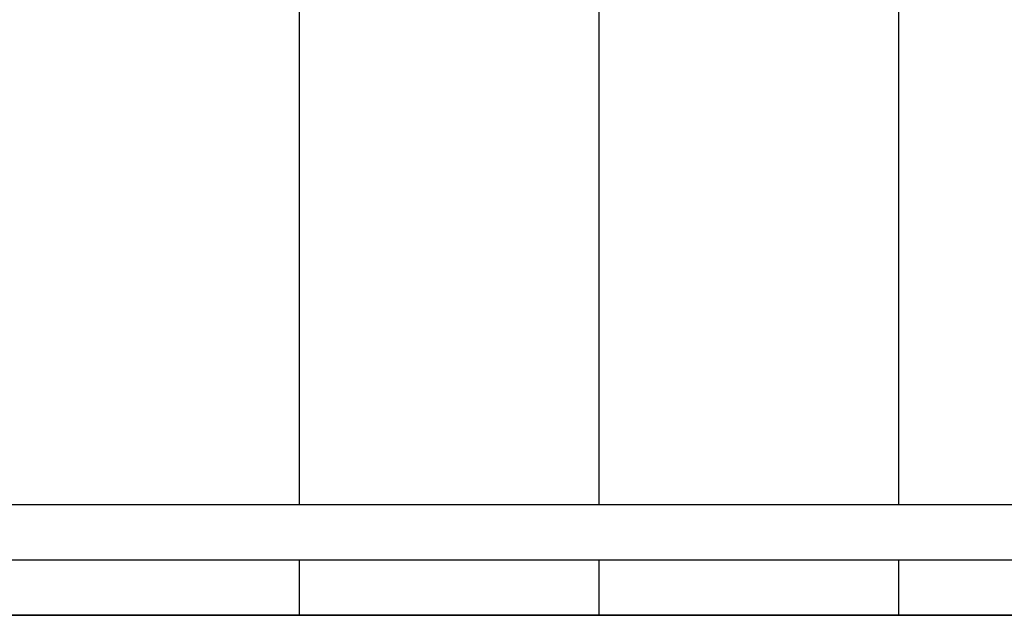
# Model space of a CAD drawing. Header units: millimetres. Extents: x -312551 to 250764, y -35891 to 59426.
# Tile 142 of 256: x -52023 to -51136, y 6209 to 6747. Entities that reach past the tile are written whole.
import ezdxf

# ---------------------------------------------------------------- set-up
doc = ezdxf.new("R2010")
doc.units = ezdxf.units.MM
doc.header["$LTSCALE"] = 2.5
doc.layers.add('NF ARCH', color=4, linetype='Continuous')
doc.layers.add('NF-RC', color=3, linetype='Continuous')

msp = doc.modelspace()

# ---------------------------------------------------------------- linework, layer by layer
at = {"layer": 'NF ARCH', "color": 8, "linetype": 'Continuous', "ltscale": 5}
for p, q in [((-51771.22, 6309.47), (-51771.22, 7609.47)), ((-51771.22, 6309.47), (-51771.22, 7609.47)), ((-51501.22, 6309.47), (-51501.22, 7609.47)), ((-51501.22, 6309.47), (-51501.22, 7609.47)), ((-51231.22, 6309.47), (-51231.22, 7609.47)), ((-51231.22, 6309.47), (-51231.22, 7609.47)), ((-52361.22, 6309.47), (-49561.22, 6309.47)), ((-52341.22, 6309.47), (-49311.22, 6309.47)), ((-52341.22, 6309.47), (-49311.22, 6309.47)), ((-52341.22, 6259.47), (-49311.22, 6259.47)), ((-52341.22, 6259.47), (-49311.22, 6259.47)), ((-51771.22, 6209.47), (-51771.22, 6259.47)), ((-51771.22, 6209.47), (-51771.22, 6259.47)), ((-51501.22, 6209.47), (-51501.22, 6259.47)), ((-51501.22, 6209.47), (-51501.22, 6259.47)), ((-51231.22, 6209.47), (-51231.22, 6259.47)), ((-51231.22, 6209.47), (-51231.22, 6259.47))]:
    msp.add_line(p, q, dxfattribs=at)
at = {"layer": 'NF ARCH', "color": 8}
msp.add_line((-55029.98, 6209.47), (-47634.98, 6209.47), dxfattribs=at)
msp.add_line((-55029.98, 6209.47), (-47634.98, 6209.47), dxfattribs=at)
at = {"layer": 'NF-RC', "color": 8}
msp.add_line((-47634.98, 6209.47), (-54244.98, 6209.47), dxfattribs=at)

doc.saveas('drawing.dxf')
